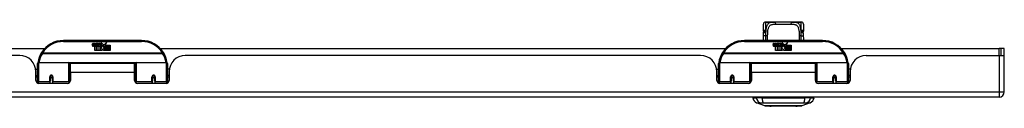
# Model space of a CAD drawing. Header units: inches. Extents: x 7 to 228, y 17 to 114.
# Tile 3 of 75: x 36.1 to 55.05, y 16.85 to 18.46. Entities that reach past the tile are written whole.
import ezdxf

# ---------------------------------------------------------------- set-up
doc = ezdxf.new("R2010")
doc.units = ezdxf.units.IN
doc.header["$MEASUREMENT"] = 0
doc.layers.add('Visible Edges(ANSI)', color=7, linetype='Continuous', lineweight=25)
doc.layers.add('Visible Tangent Edges(ANSI)', color=7, linetype='Continuous', lineweight=25)

msp = doc.modelspace()

# ---------------------------------------------------------------- linework, layer by layer
at = {"layer": 'Visible Edges(ANSI)'}
for p, q in [((50.414, 18.288), (50.414, 18.424)), ((50.473, 18.463), (50.453, 18.463)), ((50.597, 18.463), (50.473, 18.463)), ((50.597, 18.463), (50.635, 18.463)), ((50.96, 18.463), (50.635, 18.463)), ((50.96, 18.463), (50.999, 18.463)), ((51.122, 18.463), (50.999, 18.463)), ((51.142, 18.463), (51.122, 18.463)), ((51.181, 18.424), (51.181, 18.288)), ((38.447, 18.108), (36.947, 18.108)), ((37.501, 18.019), (37.508, 18.053)), ((37.508, 18.053), (37.521, 18.053)), ((37.521, 18.053), (37.515, 18.019)), ((37.538, 18.031), (37.542, 18.053)), ((37.542, 18.053), (37.555, 18.053)), ((37.555, 18.053), (37.549, 18.019)), ((37.565, 18.002), (37.564, 17.996)), ((37.568, 18.008), (37.566, 18.008)), ((37.568, 17.999), (37.568, 18.008)), ((37.579, 17.999), (37.568, 17.999)), ((37.571, 18.031), (37.575, 18.053)), ((37.575, 18.053), (37.589, 18.053)), ((37.589, 18.053), (37.579, 17.999)), ((37.585, 17.999), (37.609, 18.025)), ((37.601, 17.999), (37.585, 17.999)), ((37.596, 18.053), (37.612, 18.053)), ((37.609, 18.025), (37.596, 18.053)), ((37.614, 18.017), (37.601, 17.999)), ((37.603, 17.996), (37.61, 18.006)), ((37.61, 18.006), (37.61, 17.915)), ((37.612, 18.053), (37.619, 18.034)), ((37.617, 18.017), (37.614, 18.017)), ((37.614, 18.013), (37.622, 17.996)), ((37.614, 17.915), (37.614, 18.013)), ((37.624, 17.999), (37.617, 18.017)), ((37.619, 18.034), (37.622, 18.034)), ((37.622, 18.034), (37.635, 18.053)), ((37.641, 17.999), (37.624, 17.999)), ((37.651, 18.053), (37.627, 18.025)), ((37.627, 18.025), (37.641, 17.999)), ((37.635, 18.053), (37.651, 18.053)), ((37.65, 18.03), (37.687, 18.03)), ((37.657, 18.042), (37.657, 18.051)), ((37.685, 18.021), (37.661, 18.021)), ((37.69, 18.003), (37.697, 17.992)), ((37.697, 17.992), (37.729, 18.036)), ((37.731, 17.997), (37.711, 17.969)), ((37.729, 18.036), (37.731, 18.021)), ((37.731, 18.021), (37.774, 18.068)), ((37.733, 17.987), (37.731, 17.997)), ((37.748, 18.017), (37.733, 17.987)), ((37.748, 17.988), (37.748, 18.017)), ((37.774, 18.068), (37.75, 18.02)), ((37.75, 18.02), (37.847, 18.02)), ((37.847, 18.02), (37.847, 17.988)), ((51.548, 18.108), (50.048, 18.108)), ((50.602, 18.019), (50.609, 18.053)), ((50.609, 18.053), (50.622, 18.053)), ((50.622, 18.053), (50.616, 18.019)), ((50.639, 18.031), (50.643, 18.053)), ((50.643, 18.053), (50.656, 18.053)), ((50.656, 18.053), (50.65, 18.019)), ((50.666, 18.002), (50.665, 17.996)), ((50.669, 18.008), (50.667, 18.008)), ((50.669, 17.999), (50.669, 18.008)), ((50.68, 17.999), (50.669, 17.999)), ((50.672, 18.031), (50.676, 18.053)), ((50.676, 18.053), (50.69, 18.053)), ((50.69, 18.053), (50.68, 17.999)), ((50.686, 17.999), (50.71, 18.025)), ((50.702, 17.999), (50.686, 17.999)), ((50.697, 18.053), (50.713, 18.053)), ((50.71, 18.025), (50.697, 18.053)), ((50.715, 18.017), (50.702, 17.999)), ((50.704, 17.996), (50.711, 18.006)), ((50.711, 18.006), (50.711, 17.915)), ((50.713, 18.053), (50.72, 18.034)), ((50.718, 18.017), (50.715, 18.017)), ((50.715, 18.013), (50.723, 17.996)), ((50.715, 17.915), (50.715, 18.013)), ((50.725, 17.999), (50.718, 18.017)), ((50.72, 18.034), (50.723, 18.034)), ((50.723, 18.034), (50.736, 18.053)), ((50.742, 17.999), (50.725, 17.999)), ((50.752, 18.053), (50.728, 18.025)), ((50.728, 18.025), (50.742, 17.999)), ((50.736, 18.053), (50.752, 18.053)), ((50.751, 18.03), (50.788, 18.03)), ((50.758, 18.042), (50.758, 18.051)), ((50.786, 18.021), (50.762, 18.021)), ((50.791, 18.003), (50.798, 17.992)), ((50.798, 17.992), (50.83, 18.036)), ((50.832, 17.997), (50.812, 17.969)), ((50.83, 18.036), (50.832, 18.021)), ((50.832, 18.021), (50.875, 18.068)), ((50.834, 17.987), (50.832, 17.997)), ((50.849, 18.017), (50.834, 17.987)), ((50.849, 17.988), (50.849, 18.017)), ((50.875, 18.068), (50.851, 18.02)), ((50.851, 18.02), (50.948, 18.02)), ((50.948, 18.02), (50.948, 17.988)), ((36.104, 17.818), (26.189, 17.818)), ((31.53, 17.952), (36.584, 17.952)), ((37.547, 17.915), (37.547, 17.994)), ((37.576, 17.915), (37.547, 17.915)), ((37.564, 17.996), (37.576, 17.996)), ((37.576, 17.996), (37.576, 17.915)), ((37.581, 17.996), (37.603, 17.996)), ((37.581, 17.915), (37.581, 17.996)), ((37.61, 17.915), (37.581, 17.915)), ((37.681, 17.915), (37.614, 17.915)), ((37.622, 17.996), (37.644, 17.996)), ((37.644, 17.996), (37.644, 17.916)), ((37.644, 17.916), (37.681, 17.965)), ((37.681, 17.965), (37.66, 17.995)), ((37.695, 17.941), (37.681, 17.915)), ((37.713, 17.915), (37.695, 17.941)), ((37.711, 17.969), (37.748, 17.916)), ((37.847, 17.915), (37.713, 17.915)), ((37.847, 17.988), (37.748, 17.988)), ((37.748, 17.983), (37.847, 17.983)), ((37.748, 17.951), (37.748, 17.983)), ((37.847, 17.951), (37.748, 17.951)), ((37.748, 17.947), (37.847, 17.947)), ((37.748, 17.916), (37.748, 17.947)), ((37.847, 17.983), (37.847, 17.951)), ((37.847, 17.947), (37.847, 17.915)), ((38.809, 17.952), (49.685, 17.952)), ((49.205, 17.818), (39.29, 17.818)), ((50.648, 17.915), (50.648, 17.994)), ((50.677, 17.915), (50.648, 17.915)), ((50.665, 17.996), (50.677, 17.996)), ((50.677, 17.996), (50.677, 17.915)), ((50.682, 17.996), (50.704, 17.996)), ((50.682, 17.915), (50.682, 17.996)), ((50.711, 17.915), (50.682, 17.915)), ((50.782, 17.915), (50.715, 17.915)), ((50.723, 17.996), (50.745, 17.996)), ((50.745, 17.996), (50.745, 17.916)), ((50.745, 17.916), (50.782, 17.965)), ((50.782, 17.965), (50.761, 17.995)), ((50.796, 17.941), (50.782, 17.915)), ((50.814, 17.915), (50.796, 17.941)), ((50.812, 17.969), (50.849, 17.916)), ((50.948, 17.915), (50.814, 17.915)), ((50.948, 17.988), (50.849, 17.988)), ((50.849, 17.983), (50.948, 17.983)), ((50.849, 17.951), (50.849, 17.983)), ((50.948, 17.951), (50.849, 17.951)), ((50.849, 17.947), (50.948, 17.947)), ((50.849, 17.916), (50.849, 17.947)), ((50.948, 17.983), (50.948, 17.951)), ((50.948, 17.947), (50.948, 17.915)), ((51.91, 17.952), (54.949, 17.952)), ((52.391, 17.818), (54.949, 17.818)), ((54.98, 17.952), (54.949, 17.952)), ((54.949, 17.818), (55.046, 17.818)), ((55.048, 17.952), (54.98, 17.952)), ((54.98, 17.952), (54.98, 17.818)), ((55.048, 17.835), (55.048, 17.952)), ((55.048, 17.117), (55.048, 17.835)), ((36.447, 17.333), (36.447, 17.663)), ((36.466, 17.683), (37.051, 17.683)), ((37.067, 17.667), (37.067, 17.329)), ((37.081, 17.495), (37.081, 17.663)), ((38.312, 17.663), (37.081, 17.663)), ((38.312, 17.495), (38.312, 17.663)), ((38.327, 17.329), (38.327, 17.667)), ((38.342, 17.683), (38.927, 17.683)), ((38.947, 17.663), (38.947, 17.333)), ((49.548, 17.333), (49.548, 17.663)), ((49.567, 17.683), (50.152, 17.683)), ((50.168, 17.667), (50.168, 17.329)), ((50.182, 17.495), (50.182, 17.663)), ((51.413, 17.663), (50.182, 17.663)), ((51.413, 17.495), (51.413, 17.663)), ((51.428, 17.329), (51.428, 17.667)), ((51.443, 17.683), (52.028, 17.683)), ((52.048, 17.663), (52.048, 17.333)), ((36.411, 17.558), (36.447, 17.558)), ((36.416, 17.34), (36.416, 17.506)), ((36.416, 17.432), (36.447, 17.432)), ((37.067, 17.591), (37.081, 17.591)), ((37.081, 17.495), (37.081, 17.34)), ((38.327, 17.591), (38.312, 17.591)), ((38.312, 17.34), (38.312, 17.495)), ((38.982, 17.558), (38.947, 17.558)), ((38.978, 17.432), (38.947, 17.432)), ((38.978, 17.506), (38.978, 17.34)), ((49.512, 17.558), (49.548, 17.558)), ((49.517, 17.34), (49.517, 17.506)), ((49.517, 17.432), (49.548, 17.432)), ((50.168, 17.591), (50.182, 17.591)), ((50.182, 17.495), (50.182, 17.34)), ((51.428, 17.591), (51.413, 17.591)), ((51.413, 17.34), (51.413, 17.495)), ((52.083, 17.558), (52.048, 17.558)), ((52.079, 17.432), (52.048, 17.432)), ((52.079, 17.506), (52.079, 17.34)), ((36.447, 17.399), (36.416, 17.399)), ((36.447, 17.333), (36.447, 17.288)), ((37.022, 17.281), (36.475, 17.281)), ((36.691, 17.416), (36.693, 17.416)), ((36.691, 17.411), (36.691, 17.324)), ((36.693, 17.408), (36.691, 17.408)), ((36.691, 17.281), (36.691, 17.324)), ((36.693, 17.416), (36.693, 17.411)), ((36.697, 17.399), (36.694, 17.399)), ((36.73, 17.399), (36.728, 17.399)), ((36.732, 17.408), (36.734, 17.407)), ((36.734, 17.324), (36.734, 17.411)), ((36.734, 17.324), (36.734, 17.281)), ((37.067, 17.4), (37.081, 17.4)), ((37.067, 17.302), (37.067, 17.329)), ((38.327, 17.4), (38.312, 17.4)), ((38.327, 17.329), (38.327, 17.302)), ((38.919, 17.281), (38.371, 17.281)), ((38.659, 17.411), (38.659, 17.324)), ((38.661, 17.408), (38.659, 17.407)), ((38.659, 17.281), (38.659, 17.324)), ((38.665, 17.399), (38.663, 17.399)), ((38.699, 17.399), (38.697, 17.399)), ((38.702, 17.416), (38.7, 17.416)), ((38.7, 17.408), (38.702, 17.408)), ((38.701, 17.411), (38.701, 17.416)), ((38.703, 17.324), (38.703, 17.411)), ((38.703, 17.324), (38.703, 17.281)), ((38.978, 17.399), (38.947, 17.399)), ((38.947, 17.288), (38.947, 17.333)), ((49.548, 17.399), (49.517, 17.399)), ((49.548, 17.333), (49.548, 17.288)), ((50.123, 17.281), (49.576, 17.281)), ((49.792, 17.416), (49.794, 17.416)), ((49.792, 17.411), (49.792, 17.324)), ((49.794, 17.408), (49.792, 17.408)), ((49.792, 17.281), (49.792, 17.324)), ((49.794, 17.416), (49.794, 17.411)), ((49.798, 17.399), (49.795, 17.399)), ((49.831, 17.399), (49.829, 17.399)), ((49.833, 17.408), (49.835, 17.407)), ((49.835, 17.324), (49.835, 17.411)), ((49.835, 17.324), (49.835, 17.281)), ((50.168, 17.4), (50.182, 17.4)), ((50.168, 17.302), (50.168, 17.329)), ((51.428, 17.4), (51.413, 17.4)), ((51.428, 17.329), (51.428, 17.302)), ((52.02, 17.281), (51.472, 17.281)), ((51.76, 17.411), (51.76, 17.324)), ((51.762, 17.408), (51.76, 17.407)), ((51.76, 17.281), (51.76, 17.324)), ((51.766, 17.399), (51.764, 17.399)), ((51.8, 17.399), (51.798, 17.399)), ((51.803, 17.416), (51.801, 17.416)), ((51.801, 17.408), (51.803, 17.408)), ((51.802, 17.411), (51.802, 17.416)), ((51.804, 17.324), (51.804, 17.411)), ((51.804, 17.324), (51.804, 17.281)), ((52.079, 17.399), (52.048, 17.399)), ((52.048, 17.288), (52.048, 17.333)), ((54.949, 17.018), (7.344, 17.018)), ((50.207, 17.003), (50.275, 17.003)), ((50.386, 17.003), (50.275, 17.003)), ((50.441, 16.848), (50.281, 16.91)), ((50.386, 17.003), (51.209, 17.003)), ((51.314, 16.91), (51.154, 16.848)), ((51.32, 17.003), (51.209, 17.003)), ((51.32, 17.003), (51.388, 17.003))]:
    msp.add_line(p, q, dxfattribs=at)
at = {"layer": 'Visible Edges(ANSI)', "flags": 128}
for points in [[(50.481, 18.461), (50.481, 18.46), (50.483, 18.46), (50.488, 18.459), (50.495, 18.458), (50.504, 18.458), (50.513, 18.457), (50.522, 18.458), (50.53, 18.458), (50.537, 18.459)], [(50.537, 18.459), (50.551, 18.461), (50.566, 18.462), (50.581, 18.463), (50.597, 18.463)], [(50.999, 18.463), (51.014, 18.463), (51.029, 18.462), (51.044, 18.461), (51.058, 18.459)], [(51.058, 18.459), (51.065, 18.458), (51.073, 18.458), (51.082, 18.457), (51.091, 18.458), (51.1, 18.458), (51.107, 18.459), (51.112, 18.46), (51.114, 18.46), (51.114, 18.461)], [(50.414, 18.288), (50.414, 18.288), (50.414, 18.287), (50.414, 18.286), (50.414, 18.286), (50.414, 18.285), (50.414, 18.284), (50.414, 18.283), (50.414, 18.283), (50.414, 18.282), (50.414, 18.281), (50.414, 18.281), (50.414, 18.28), (50.414, 18.279), (50.414, 18.278), (50.414, 18.278), (50.414, 18.277), (50.414, 18.276), (50.414, 18.276), (50.415, 18.275), (50.415, 18.274), (50.415, 18.273), (50.415, 18.273), (50.415, 18.272), (50.415, 18.271)], [(50.414, 18.108), (50.415, 18.15), (50.415, 18.193)], [(50.417, 18.241), (50.416, 18.256), (50.415, 18.271)], [(50.415, 18.193), (50.416, 18.217), (50.417, 18.241)], [(51.179, 18.241), (51.179, 18.256), (51.18, 18.271)], [(51.179, 18.241), (51.18, 18.217), (51.18, 18.193)], [(51.18, 18.271), (51.18, 18.272), (51.18, 18.273), (51.181, 18.273), (51.181, 18.274), (51.181, 18.275), (51.181, 18.276), (51.181, 18.276), (51.181, 18.277), (51.181, 18.278), (51.181, 18.278), (51.181, 18.279), (51.181, 18.28), (51.181, 18.281), (51.181, 18.281), (51.181, 18.282), (51.181, 18.283), (51.181, 18.283), (51.181, 18.284), (51.181, 18.285), (51.181, 18.286), (51.181, 18.286), (51.181, 18.287), (51.181, 18.288), (51.181, 18.288)], [(51.18, 18.193), (51.181, 18.15), (51.181, 18.108)], [(36.452, 17.682), (36.452, 17.682), (36.452, 17.681), (36.452, 17.681), (36.452, 17.681), (36.452, 17.681), (36.452, 17.68), (36.452, 17.68), (36.452, 17.68), (36.452, 17.68), (36.452, 17.679), (36.452, 17.679), (36.452, 17.679), (36.452, 17.679), (36.452, 17.678), (36.452, 17.678), (36.452, 17.678), (36.451, 17.678), (36.451, 17.677), (36.451, 17.677), (36.451, 17.677), (36.451, 17.677), (36.451, 17.676), (36.451, 17.676), (36.451, 17.676)], [(38.942, 17.676), (38.942, 17.676), (38.942, 17.676), (38.942, 17.677), (38.942, 17.677), (38.942, 17.677), (38.942, 17.677), (38.942, 17.678), (38.942, 17.678), (38.942, 17.678), (38.942, 17.678), (38.942, 17.679), (38.942, 17.679), (38.942, 17.679), (38.941, 17.679), (38.941, 17.68), (38.941, 17.68), (38.941, 17.68), (38.941, 17.68), (38.941, 17.681), (38.941, 17.681), (38.941, 17.681), (38.941, 17.681), (38.941, 17.682), (38.941, 17.682)], [(49.553, 17.682), (49.553, 17.682), (49.553, 17.681), (49.553, 17.681), (49.553, 17.681), (49.553, 17.681), (49.553, 17.68), (49.553, 17.68), (49.553, 17.68), (49.553, 17.68), (49.553, 17.679), (49.553, 17.679), (49.553, 17.679), (49.553, 17.679), (49.553, 17.678), (49.553, 17.678), (49.553, 17.678), (49.552, 17.678), (49.552, 17.677), (49.552, 17.677), (49.552, 17.677), (49.552, 17.677), (49.552, 17.676), (49.552, 17.676), (49.552, 17.676)], [(52.043, 17.676), (52.043, 17.676), (52.043, 17.676), (52.043, 17.677), (52.043, 17.677), (52.043, 17.677), (52.043, 17.677), (52.043, 17.678), (52.043, 17.678), (52.043, 17.678), (52.043, 17.678), (52.043, 17.679), (52.043, 17.679), (52.043, 17.679), (52.042, 17.679), (52.042, 17.68), (52.042, 17.68), (52.042, 17.68), (52.042, 17.68), (52.042, 17.681), (52.042, 17.681), (52.042, 17.681), (52.042, 17.681), (52.042, 17.682), (52.042, 17.682)], [(36.691, 17.411), (36.691, 17.413), (36.691, 17.416), (36.692, 17.418), (36.693, 17.421), (36.695, 17.423), (36.697, 17.426), (36.699, 17.427), (36.701, 17.429), (36.704, 17.431), (36.707, 17.431), (36.709, 17.432), (36.712, 17.432), (36.715, 17.432), (36.718, 17.431), (36.721, 17.43), (36.724, 17.429), (36.726, 17.427), (36.728, 17.426), (36.73, 17.423), (36.731, 17.421), (36.733, 17.418), (36.733, 17.416), (36.734, 17.413), (36.734, 17.411)], [(38.659, 17.411), (38.659, 17.413), (38.66, 17.416), (38.661, 17.418), (38.662, 17.421), (38.663, 17.423), (38.665, 17.426), (38.667, 17.427), (38.67, 17.429), (38.672, 17.43), (38.675, 17.431), (38.678, 17.432), (38.681, 17.432), (38.684, 17.432), (38.687, 17.431), (38.689, 17.431), (38.692, 17.429), (38.694, 17.427), (38.697, 17.426), (38.698, 17.423), (38.7, 17.421), (38.701, 17.418), (38.702, 17.416), (38.702, 17.413), (38.703, 17.411)], [(49.792, 17.411), (49.792, 17.413), (49.792, 17.416), (49.793, 17.418), (49.794, 17.421), (49.796, 17.423), (49.798, 17.426), (49.8, 17.427), (49.802, 17.429), (49.805, 17.431), (49.808, 17.431), (49.81, 17.432), (49.813, 17.432), (49.816, 17.432), (49.819, 17.431), (49.822, 17.43), (49.825, 17.429), (49.827, 17.427), (49.829, 17.426), (49.831, 17.423), (49.832, 17.421), (49.834, 17.418), (49.834, 17.416), (49.835, 17.413), (49.835, 17.411)], [(51.76, 17.411), (51.76, 17.413), (51.761, 17.416), (51.762, 17.418), (51.763, 17.421), (51.764, 17.423), (51.766, 17.426), (51.768, 17.427), (51.771, 17.429), (51.773, 17.43), (51.776, 17.431), (51.779, 17.432), (51.782, 17.432), (51.785, 17.432), (51.788, 17.431), (51.79, 17.431), (51.793, 17.429), (51.795, 17.427), (51.798, 17.426), (51.799, 17.423), (51.801, 17.421), (51.802, 17.418), (51.803, 17.416), (51.803, 17.413), (51.804, 17.411)], [(37.081, 17.362), (37.081, 17.362), (37.081, 17.362), (37.081, 17.363), (37.081, 17.363), (37.081, 17.363), (37.081, 17.363), (37.081, 17.363), (37.081, 17.363), (37.081, 17.363), (37.081, 17.363), (37.081, 17.363), (37.081, 17.363), (37.081, 17.363), (37.081, 17.363), (37.081, 17.363), (37.081, 17.363), (37.081, 17.363), (37.081, 17.363), (37.081, 17.363), (37.081, 17.363), (37.081, 17.363), (37.081, 17.364), (37.081, 17.364), (37.081, 17.364)], [(38.312, 17.364), (38.312, 17.364), (38.312, 17.364), (38.312, 17.363), (38.312, 17.363), (38.312, 17.363), (38.312, 17.363), (38.312, 17.363), (38.312, 17.363), (38.312, 17.363), (38.312, 17.363), (38.312, 17.363), (38.312, 17.363), (38.312, 17.363), (38.312, 17.363), (38.312, 17.363), (38.312, 17.363), (38.312, 17.363), (38.312, 17.363), (38.313, 17.363), (38.313, 17.363), (38.313, 17.363), (38.313, 17.362), (38.313, 17.362), (38.313, 17.362)], [(50.182, 17.362), (50.182, 17.362), (50.182, 17.362), (50.182, 17.363), (50.182, 17.363), (50.182, 17.363), (50.182, 17.363), (50.182, 17.363), (50.182, 17.363), (50.182, 17.363), (50.182, 17.363), (50.182, 17.363), (50.182, 17.363), (50.182, 17.363), (50.182, 17.363), (50.182, 17.363), (50.182, 17.363), (50.182, 17.363), (50.182, 17.363), (50.182, 17.363), (50.182, 17.363), (50.182, 17.363), (50.182, 17.364), (50.182, 17.364), (50.182, 17.364)], [(51.413, 17.364), (51.413, 17.364), (51.413, 17.364), (51.413, 17.363), (51.413, 17.363), (51.413, 17.363), (51.413, 17.363), (51.413, 17.363), (51.413, 17.363), (51.413, 17.363), (51.413, 17.363), (51.413, 17.363), (51.413, 17.363), (51.413, 17.363), (51.413, 17.363), (51.413, 17.363), (51.413, 17.363), (51.413, 17.363), (51.413, 17.363), (51.414, 17.363), (51.414, 17.363), (51.414, 17.363), (51.414, 17.362), (51.414, 17.362), (51.414, 17.362)], [(50.442, 16.848), (50.443, 16.848), (50.444, 16.848), (50.446, 16.848), (50.449, 16.848), (50.453, 16.848), (50.458, 16.848), (50.463, 16.848), (50.47, 16.848), (50.477, 16.848), (50.484, 16.848), (50.493, 16.848), (50.502, 16.848), (50.512, 16.848), (50.523, 16.848), (50.534, 16.847), (50.546, 16.847), (50.559, 16.847), (50.572, 16.848), (50.586, 16.848), (50.6, 16.848), (50.615, 16.848), (50.63, 16.848), (50.645, 16.848), (50.661, 16.848), (50.678, 16.848), (50.694, 16.848), (50.711, 16.848), (50.728, 16.848), (50.745, 16.848), (50.763, 16.848), (50.78, 16.848), (50.797, 16.848), (50.815, 16.848), (50.832, 16.848), (50.85, 16.848), (50.867, 16.848), (50.884, 16.848), (50.901, 16.848), (50.917, 16.848), (50.934, 16.848), (50.95, 16.848), (50.965, 16.848), (50.981, 16.848), (50.995, 16.848), (51.01, 16.848), (51.023, 16.848), (51.036, 16.847), (51.049, 16.847), (51.061, 16.847), (51.072, 16.848), (51.083, 16.848), (51.093, 16.848), (51.102, 16.848), (51.111, 16.848), (51.119, 16.848), (51.126, 16.848), (51.132, 16.848), (51.137, 16.848), (51.142, 16.848), (51.146, 16.848), (51.149, 16.848), (51.151, 16.848), (51.152, 16.848), (51.153, 16.848)]]:
    msp.add_lwpolyline(points, dxfattribs=at)
at = {"layer": 'Visible Edges(ANSI)'}
for centre in [(36.712, 17.411), (38.681, 17.411), (49.813, 17.411), (51.782, 17.411)]:
    msp.add_circle(centre, 0.0197, dxfattribs=at)
for centre, radius, start, end in [((50.453, 18.424), 0.0394, 90, 180), ((50.473, 18.444), 0.0197, 56.88, 90), ((51.122, 18.444), 0.0197, 90, 123.12), ((51.142, 18.424), 0.0394, 0, 90), ((36.947, 17.608), 0.5, 90, 147.7623), ((37.53, 18.013), 0.0288, 169, 198.4748), ((37.512, 18.008), 0.0105, 198.4748, 269.6788), ((37.512, 18.022), 0.0246, 269.6788, 333.9508), ((37.527, 18.017), 0.0123, 169.9922, 203.5487), ((37.521, 18.014), 0.006, 203.5487, 276.1027), ((37.521, 18.021), 0.0126, 276.1027, 327.6083), ((37.492, 18.038), 0.0465, 328.5584, 350.8257), ((37.563, 18.013), 0.0288, 183.6169, 196.9928), ((37.545, 18.007), 0.0101, 196.9928, 269.4776), ((37.545, 18.021), 0.024, 269.4776, 327.4114), ((37.547, 18.018), 0.024, 268.7952, 316.5849), ((37.561, 18.017), 0.0123, 170, 203.5571), ((37.555, 18.014), 0.006, 203.5571, 276.03), ((37.554, 18.021), 0.0126, 276.03, 327.5992), ((37.526, 18.039), 0.0465, 327.5992, 350), ((37.676, 18.018), 0.0282, 156.1555, 203.8445), ((37.664, 18.013), 0.0152, 203.8445, 265.0802), ((37.675, 17.993), 0.0607, 81.5605, 107.3343), ((37.668, 18.013), 0.0307, 64.6784, 112.5609), ((37.67, 18.016), 0.00955, 151.4547, 231.1652), ((37.668, 18.027), 0.033, 257.079, 313.1785), ((37.668, 18.027), 0.0299, 260.4085, 314.1684), ((37.67, 18.017), 0.0109, 231.1652, 289.3797), ((37.669, 18.023), 0.0168, 289.3797, 352.9975), ((37.677, 18.032), 0.0096, 343.5261, 64.6784), ((37.681, 18.033), 0.0197, 356.5646, 81.5605), ((37.661, 18.034), 0.0398, 314.1684, 356.5646), ((38.447, 17.608), 0.5, 32.2377, 90), ((50.048, 17.608), 0.5, 90, 147.7623), ((50.631, 18.013), 0.0288, 169, 198.4748), ((50.613, 18.008), 0.0105, 198.4748, 269.6788), ((50.613, 18.022), 0.0246, 269.6788, 333.9508), ((50.628, 18.017), 0.0123, 169.9922, 203.5487), ((50.622, 18.014), 0.006, 203.5487, 276.1027), ((50.622, 18.021), 0.0126, 276.1027, 327.6083), ((50.593, 18.038), 0.0465, 328.5584, 350.8257), ((50.664, 18.013), 0.0288, 183.6169, 196.9928), ((50.646, 18.007), 0.0101, 196.9928, 269.4776), ((50.646, 18.021), 0.024, 269.4776, 327.4114), ((50.648, 18.018), 0.024, 268.7952, 316.5849), ((50.662, 18.017), 0.0123, 170, 203.5571), ((50.656, 18.014), 0.006, 203.5571, 276.03), ((50.655, 18.021), 0.0126, 276.03, 327.5992), ((50.627, 18.039), 0.0465, 327.5992, 350), ((50.777, 18.018), 0.0282, 156.1555, 203.8445), ((50.765, 18.013), 0.0152, 203.8445, 265.0802), ((50.776, 17.993), 0.0607, 81.5605, 107.3343), ((50.769, 18.013), 0.0307, 64.6784, 112.5609), ((50.771, 18.016), 0.00955, 151.4547, 231.1652), ((50.769, 18.027), 0.033, 257.079, 313.1785), ((50.769, 18.027), 0.0299, 260.4085, 314.1684), ((50.771, 18.017), 0.0109, 231.1652, 289.3797), ((50.77, 18.023), 0.0168, 289.3797, 352.9975), ((50.778, 18.032), 0.0096, 343.5261, 64.6784), ((50.782, 18.033), 0.0197, 356.5646, 81.5605), ((50.762, 18.034), 0.0398, 314.1684, 356.5646), ((51.548, 17.608), 0.5, 32.2377, 90), ((36.104, 17.506), 0.312, 0, 90), ((36.947, 17.608), 0.5, 147.7623, 171.4919), ((38.447, 17.608), 0.5, 8.5081, 32.2377), ((39.29, 17.506), 0.312, 90, 180), ((49.205, 17.506), 0.312, 0, 90), ((50.048, 17.608), 0.5, 147.7623, 171.4919), ((51.548, 17.608), 0.5, 8.5081, 32.2377), ((52.391, 17.506), 0.312, 90, 180), ((54.949, 17.835), 0.099, 350.1123, 0), ((36.466, 17.663), 0.0197, 90, 180), ((37.051, 17.667), 0.0157, 0, 90), ((38.342, 17.667), 0.0157, 90, 180), ((38.927, 17.663), 0.0197, 0, 90), ((49.567, 17.663), 0.0197, 90, 180), ((50.152, 17.667), 0.0157, 0, 90), ((51.443, 17.667), 0.0157, 90, 180), ((52.028, 17.663), 0.0197, 0, 90), ((36.475, 17.34), 0.0591, 180, 270), ((36.712, 17.411), 0.0217, 180, 350.853), ((37.022, 17.34), 0.0591, 270, 0), ((38.371, 17.34), 0.0591, 180, 270), ((38.681, 17.411), 0.0217, 189.147, 0), ((38.919, 17.34), 0.0591, 270, 0), ((49.576, 17.34), 0.0591, 180, 270), ((49.813, 17.411), 0.0217, 180, 350.853), ((50.123, 17.34), 0.0591, 270, 0), ((51.472, 17.34), 0.0591, 180, 270), ((51.782, 17.411), 0.0217, 189.147, 0), ((52.02, 17.34), 0.0591, 270, 0), ((54.949, 17.117), 0.099, 270, 0), ((50.324, 17.02), 0.118, 188.6009, 248.7495), ((50.266, 16.995), 0.0394, 143.1301, 168.463), ((51.271, 17.02), 0.118, 291.2505, 351.3991), ((51.329, 16.995), 0.0394, 11.537, 36.8699), ((50.443, 16.853), 0.00492, 248.7495, 269.7912), ((51.153, 16.853), 0.00492, 270.2088, 291.2505)]:
    msp.add_arc(centre, radius, start, end, dxfattribs=at)
at = {"layer": 'Visible Tangent Edges(ANSI)'}
for p, q in [((50.453, 18.463), (50.453, 18.308)), ((50.473, 18.463), (50.473, 18.463)), ((50.654, 18.424), (50.942, 18.424)), ((51.122, 18.463), (51.122, 18.463)), ((51.142, 18.308), (51.142, 18.463)), ((36.947, 18.088), (36.947, 18.108)), ((36.947, 18.088), (38.447, 18.088)), ((38.447, 18.108), (38.447, 18.088)), ((50.048, 18.088), (50.048, 18.108)), ((50.048, 18.088), (51.548, 18.088)), ((51.548, 18.108), (51.548, 18.088)), ((36.54, 17.864), (36.524, 17.875)), ((38.853, 17.864), (36.54, 17.864)), ((36.54, 17.86), (36.54, 17.864)), ((36.54, 17.86), (38.853, 17.86)), ((38.87, 17.875), (38.853, 17.864)), ((38.853, 17.864), (38.853, 17.86)), ((49.641, 17.864), (49.625, 17.875)), ((51.954, 17.864), (49.641, 17.864)), ((49.641, 17.86), (49.641, 17.864)), ((49.641, 17.86), (51.954, 17.86)), ((51.971, 17.875), (51.954, 17.864)), ((51.954, 17.864), (51.954, 17.86)), ((54.949, 17.818), (54.949, 17.952)), ((54.949, 17.818), (54.949, 17.117)), ((36.466, 17.683), (36.466, 17.314)), ((37.051, 17.314), (37.051, 17.683)), ((38.329, 17.675), (37.064, 17.675)), ((38.342, 17.683), (38.342, 17.314)), ((38.927, 17.314), (38.927, 17.683)), ((49.567, 17.683), (49.567, 17.314)), ((50.152, 17.314), (50.152, 17.683)), ((51.43, 17.675), (50.165, 17.675)), ((51.443, 17.683), (51.443, 17.314)), ((52.028, 17.314), (52.028, 17.683)), ((38.312, 17.495), (37.081, 17.495)), ((51.413, 17.495), (50.182, 17.495)), ((36.466, 17.282), (36.466, 17.314)), ((36.681, 17.314), (36.466, 17.314)), ((36.681, 17.314), (36.681, 17.406)), ((36.681, 17.314), (36.681, 17.281)), ((36.744, 17.406), (36.744, 17.314)), ((37.051, 17.314), (36.744, 17.314)), ((36.744, 17.281), (36.744, 17.314)), ((37.051, 17.314), (37.051, 17.289)), ((38.342, 17.289), (38.342, 17.314)), ((38.649, 17.314), (38.342, 17.314)), ((38.649, 17.314), (38.649, 17.406)), ((38.649, 17.314), (38.649, 17.281)), ((38.712, 17.406), (38.712, 17.314)), ((38.927, 17.314), (38.712, 17.314)), ((38.712, 17.281), (38.712, 17.314)), ((38.927, 17.314), (38.927, 17.282)), ((49.567, 17.282), (49.567, 17.314)), ((49.782, 17.314), (49.567, 17.314)), ((49.782, 17.314), (49.782, 17.406)), ((49.782, 17.314), (49.782, 17.281)), ((49.845, 17.406), (49.845, 17.314)), ((50.152, 17.314), (49.845, 17.314)), ((49.845, 17.281), (49.845, 17.314)), ((50.152, 17.314), (50.152, 17.289)), ((51.443, 17.289), (51.443, 17.314)), ((51.75, 17.314), (51.443, 17.314)), ((51.75, 17.314), (51.75, 17.406)), ((51.75, 17.314), (51.75, 17.281)), ((51.813, 17.406), (51.813, 17.314)), ((52.028, 17.314), (51.813, 17.314)), ((51.813, 17.281), (51.813, 17.314)), ((52.028, 17.314), (52.028, 17.282)), ((7.344, 17.117), (54.949, 17.117)), ((54.949, 17.117), (55.048, 17.117)), ((54.949, 17.117), (54.949, 17.018))]:
    msp.add_line(p, q, dxfattribs=at)
at = {"layer": 'Visible Tangent Edges(ANSI)', "flags": 128}
for points in [[(50.635, 18.463), (50.621, 18.463), (50.608, 18.463), (50.595, 18.462), (50.582, 18.461), (50.57, 18.459), (50.559, 18.457), (50.548, 18.454), (50.537, 18.45), (50.528, 18.446), (50.518, 18.441), (50.51, 18.435), (50.502, 18.428), (50.495, 18.42), (50.489, 18.411), (50.483, 18.402), (50.478, 18.391), (50.474, 18.38), (50.47, 18.368), (50.467, 18.355), (50.464, 18.341), (50.462, 18.327), (50.46, 18.311), (50.458, 18.296), (50.457, 18.28)], [(50.473, 18.463), (50.473, 18.462), (50.474, 18.462), (50.475, 18.462), (50.476, 18.461), (50.477, 18.461), (50.479, 18.46), (50.482, 18.46), (50.484, 18.459), (50.487, 18.459), (50.49, 18.458), (50.494, 18.458), (50.497, 18.458), (50.501, 18.457), (50.505, 18.457), (50.508, 18.457), (50.512, 18.457), (50.516, 18.457), (50.52, 18.457), (50.524, 18.457), (50.527, 18.458), (50.531, 18.458), (50.534, 18.458), (50.537, 18.459), (50.54, 18.459)], [(50.494, 18.192), (50.494, 18.211), (50.495, 18.229), (50.495, 18.247), (50.496, 18.264), (50.498, 18.281), (50.499, 18.297), (50.501, 18.313), (50.504, 18.327), (50.508, 18.341), (50.512, 18.354), (50.517, 18.365), (50.522, 18.376), (50.529, 18.385), (50.536, 18.393), (50.545, 18.4), (50.554, 18.406), (50.564, 18.411), (50.575, 18.415), (50.586, 18.418), (50.599, 18.42), (50.612, 18.422), (50.625, 18.423), (50.639, 18.424), (50.654, 18.424)], [(50.54, 18.459), (50.542, 18.46), (50.544, 18.46), (50.547, 18.46), (50.549, 18.461), (50.551, 18.461), (50.553, 18.461), (50.555, 18.461), (50.558, 18.462), (50.56, 18.462), (50.562, 18.462), (50.565, 18.462), (50.567, 18.462), (50.569, 18.462), (50.572, 18.463), (50.574, 18.463), (50.577, 18.463), (50.579, 18.463), (50.582, 18.463), (50.584, 18.463), (50.587, 18.463), (50.589, 18.463), (50.592, 18.463), (50.594, 18.463), (50.597, 18.463)], [(50.942, 18.424), (50.956, 18.424), (50.97, 18.423), (50.984, 18.422), (50.997, 18.421), (51.009, 18.418), (51.021, 18.415), (51.031, 18.411), (51.041, 18.406), (51.051, 18.4), (51.059, 18.393), (51.066, 18.385), (51.073, 18.376), (51.079, 18.365), (51.084, 18.353), (51.088, 18.341), (51.091, 18.327), (51.094, 18.312), (51.096, 18.297), (51.098, 18.281), (51.099, 18.264), (51.1, 18.247), (51.101, 18.229), (51.101, 18.211), (51.101, 18.192)], [(51.138, 18.28), (51.137, 18.296), (51.135, 18.311), (51.134, 18.326), (51.131, 18.341), (51.129, 18.355), (51.125, 18.368), (51.122, 18.38), (51.117, 18.391), (51.112, 18.402), (51.106, 18.411), (51.1, 18.42), (51.093, 18.428), (51.085, 18.435), (51.077, 18.441), (51.068, 18.446), (51.058, 18.45), (51.047, 18.454), (51.036, 18.457), (51.025, 18.459), (51.013, 18.461), (51, 18.462), (50.987, 18.463), (50.974, 18.463), (50.96, 18.463)], [(50.999, 18.463), (51.001, 18.463), (51.004, 18.463), (51.006, 18.463), (51.009, 18.463), (51.011, 18.463), (51.014, 18.463), (51.016, 18.463), (51.018, 18.463), (51.021, 18.463), (51.023, 18.463), (51.026, 18.462), (51.028, 18.462), (51.03, 18.462), (51.033, 18.462), (51.035, 18.462), (51.037, 18.462), (51.04, 18.461), (51.042, 18.461), (51.044, 18.461), (51.046, 18.461), (51.049, 18.46), (51.051, 18.46), (51.053, 18.46), (51.055, 18.459)], [(51.055, 18.459), (51.058, 18.459), (51.061, 18.458), (51.064, 18.458), (51.068, 18.458), (51.072, 18.457), (51.075, 18.457), (51.079, 18.457), (51.083, 18.457), (51.087, 18.457), (51.091, 18.457), (51.095, 18.457), (51.098, 18.458), (51.102, 18.458), (51.105, 18.458), (51.108, 18.459), (51.111, 18.459), (51.113, 18.46), (51.116, 18.46), (51.118, 18.461), (51.119, 18.461), (51.121, 18.462), (51.122, 18.462), (51.122, 18.462), (51.122, 18.463)], [(50.457, 18.28), (50.454, 18.28), (50.451, 18.281), (50.448, 18.281), (50.446, 18.282), (50.443, 18.282), (50.44, 18.282), (50.438, 18.282), (50.435, 18.282), (50.433, 18.281), (50.431, 18.281), (50.428, 18.281), (50.426, 18.28), (50.425, 18.279), (50.423, 18.279), (50.421, 18.278), (50.42, 18.278), (50.419, 18.277), (50.418, 18.276), (50.417, 18.275), (50.416, 18.275), (50.415, 18.274), (50.415, 18.273), (50.415, 18.272), (50.415, 18.271)], [(50.455, 18.199), (50.452, 18.199), (50.45, 18.199), (50.448, 18.199), (50.445, 18.198), (50.443, 18.198), (50.44, 18.198), (50.438, 18.198), (50.436, 18.198), (50.433, 18.198), (50.431, 18.198), (50.429, 18.197), (50.427, 18.197), (50.425, 18.197), (50.423, 18.197), (50.422, 18.196), (50.42, 18.196), (50.419, 18.196), (50.418, 18.195), (50.417, 18.195), (50.416, 18.194), (50.416, 18.194), (50.416, 18.194), (50.415, 18.193), (50.415, 18.193)], [(50.417, 18.241), (50.417, 18.243), (50.417, 18.245), (50.418, 18.246), (50.418, 18.248), (50.419, 18.25), (50.42, 18.252), (50.421, 18.253), (50.422, 18.255), (50.424, 18.257), (50.425, 18.259), (50.427, 18.26), (50.429, 18.262), (50.431, 18.263), (50.433, 18.265), (50.435, 18.267), (50.437, 18.268), (50.44, 18.27), (50.442, 18.271), (50.444, 18.273), (50.447, 18.274), (50.449, 18.275), (50.452, 18.277), (50.455, 18.278), (50.457, 18.28)], [(50.457, 18.28), (50.457, 18.281), (50.457, 18.282), (50.456, 18.283), (50.456, 18.284), (50.456, 18.286), (50.455, 18.287), (50.455, 18.288), (50.455, 18.289), (50.455, 18.291), (50.454, 18.292), (50.454, 18.293), (50.454, 18.294), (50.454, 18.295), (50.454, 18.297), (50.454, 18.298), (50.454, 18.299), (50.453, 18.3), (50.453, 18.301), (50.453, 18.303), (50.453, 18.304), (50.453, 18.305), (50.453, 18.306), (50.453, 18.307), (50.453, 18.308)], [(50.455, 18.199), (50.455, 18.195), (50.454, 18.191), (50.454, 18.187), (50.454, 18.183), (50.454, 18.179), (50.454, 18.176), (50.454, 18.172), (50.454, 18.168), (50.454, 18.164), (50.454, 18.16), (50.454, 18.157), (50.454, 18.153), (50.454, 18.149), (50.454, 18.145), (50.454, 18.141), (50.454, 18.138), (50.453, 18.134), (50.453, 18.13), (50.453, 18.126), (50.453, 18.123), (50.453, 18.119), (50.453, 18.115), (50.453, 18.112), (50.453, 18.108)], [(50.457, 18.28), (50.457, 18.276), (50.457, 18.273), (50.457, 18.27), (50.457, 18.267), (50.456, 18.263), (50.456, 18.26), (50.456, 18.257), (50.456, 18.253), (50.456, 18.25), (50.456, 18.247), (50.456, 18.243), (50.455, 18.24), (50.455, 18.236), (50.455, 18.233), (50.455, 18.23), (50.455, 18.226), (50.455, 18.223), (50.455, 18.219), (50.455, 18.216), (50.455, 18.212), (50.455, 18.209), (50.455, 18.205), (50.455, 18.202), (50.455, 18.199)], [(50.493, 18.108), (50.493, 18.111), (50.493, 18.115), (50.493, 18.118), (50.493, 18.122), (50.493, 18.125), (50.493, 18.129), (50.493, 18.132), (50.493, 18.136), (50.493, 18.139), (50.493, 18.143), (50.493, 18.146), (50.493, 18.15), (50.493, 18.153), (50.493, 18.157), (50.493, 18.16), (50.493, 18.164), (50.493, 18.167), (50.493, 18.171), (50.494, 18.174), (50.494, 18.178), (50.494, 18.182), (50.494, 18.185), (50.494, 18.189), (50.494, 18.192)], [(51.101, 18.192), (51.101, 18.189), (51.102, 18.185), (51.102, 18.182), (51.102, 18.178), (51.102, 18.175), (51.102, 18.171), (51.102, 18.167), (51.102, 18.164), (51.102, 18.16), (51.102, 18.157), (51.102, 18.153), (51.102, 18.15), (51.102, 18.146), (51.102, 18.143), (51.102, 18.139), (51.102, 18.136), (51.102, 18.132), (51.102, 18.129), (51.102, 18.125), (51.102, 18.122), (51.102, 18.118), (51.102, 18.115), (51.103, 18.111), (51.103, 18.108)], [(51.142, 18.308), (51.142, 18.307), (51.142, 18.306), (51.142, 18.305), (51.142, 18.304), (51.142, 18.303), (51.142, 18.301), (51.142, 18.3), (51.142, 18.299), (51.142, 18.298), (51.141, 18.297), (51.141, 18.295), (51.141, 18.294), (51.141, 18.293), (51.141, 18.292), (51.141, 18.291), (51.14, 18.289), (51.14, 18.288), (51.14, 18.287), (51.14, 18.286), (51.139, 18.284), (51.139, 18.283), (51.139, 18.282), (51.138, 18.281), (51.138, 18.28)], [(51.18, 18.271), (51.18, 18.272), (51.18, 18.273), (51.18, 18.274), (51.179, 18.275), (51.178, 18.275), (51.178, 18.276), (51.177, 18.277), (51.175, 18.278), (51.174, 18.278), (51.172, 18.279), (51.171, 18.279), (51.169, 18.28), (51.167, 18.281), (51.165, 18.281), (51.162, 18.281), (51.16, 18.282), (51.158, 18.282), (51.155, 18.282), (51.152, 18.282), (51.15, 18.282), (51.147, 18.281), (51.144, 18.281), (51.141, 18.28), (51.138, 18.28)], [(51.138, 18.28), (51.141, 18.278), (51.143, 18.277), (51.146, 18.275), (51.148, 18.274), (51.151, 18.273), (51.153, 18.271), (51.156, 18.27), (51.158, 18.268), (51.16, 18.267), (51.162, 18.265), (51.164, 18.263), (51.166, 18.262), (51.168, 18.26), (51.17, 18.259), (51.171, 18.257), (51.173, 18.255), (51.174, 18.253), (51.175, 18.252), (51.176, 18.25), (51.177, 18.248), (51.178, 18.246), (51.178, 18.245), (51.178, 18.243), (51.179, 18.241)], [(51.141, 18.199), (51.141, 18.202), (51.141, 18.206), (51.14, 18.209), (51.14, 18.212), (51.14, 18.216), (51.14, 18.219), (51.14, 18.223), (51.14, 18.226), (51.14, 18.23), (51.14, 18.233), (51.14, 18.237), (51.14, 18.24), (51.14, 18.243), (51.14, 18.247), (51.139, 18.25), (51.139, 18.253), (51.139, 18.257), (51.139, 18.26), (51.139, 18.263), (51.139, 18.267), (51.139, 18.27), (51.138, 18.273), (51.138, 18.276), (51.138, 18.28)], [(51.141, 18.199), (51.143, 18.199), (51.145, 18.199), (51.148, 18.199), (51.15, 18.198), (51.152, 18.198), (51.155, 18.198), (51.157, 18.198), (51.16, 18.198), (51.162, 18.198), (51.164, 18.198), (51.166, 18.197), (51.168, 18.197), (51.17, 18.197), (51.172, 18.197), (51.173, 18.196), (51.175, 18.196), (51.176, 18.196), (51.177, 18.195), (51.178, 18.195), (51.179, 18.194), (51.179, 18.194), (51.18, 18.194), (51.18, 18.193), (51.18, 18.193)], [(51.142, 18.108), (51.142, 18.112), (51.142, 18.115), (51.142, 18.119), (51.142, 18.123), (51.142, 18.126), (51.142, 18.13), (51.142, 18.134), (51.142, 18.138), (51.142, 18.141), (51.142, 18.145), (51.141, 18.149), (51.141, 18.153), (51.141, 18.157), (51.141, 18.16), (51.141, 18.164), (51.141, 18.168), (51.141, 18.172), (51.141, 18.176), (51.141, 18.179), (51.141, 18.183), (51.141, 18.187), (51.141, 18.191), (51.141, 18.195), (51.141, 18.199)], [(36.744, 17.406), (36.744, 17.41), (36.743, 17.414), (36.742, 17.418), (36.74, 17.422), (36.738, 17.425), (36.735, 17.429), (36.732, 17.432), (36.729, 17.434), (36.725, 17.436), (36.721, 17.438), (36.717, 17.439), (36.712, 17.439), (36.708, 17.439), (36.704, 17.438), (36.7, 17.436), (36.696, 17.434), (36.693, 17.432), (36.689, 17.429), (36.687, 17.425), (36.685, 17.422), (36.683, 17.418), (36.682, 17.414), (36.681, 17.41), (36.681, 17.406)], [(38.712, 17.406), (38.712, 17.41), (38.711, 17.414), (38.71, 17.418), (38.709, 17.422), (38.706, 17.425), (38.704, 17.429), (38.701, 17.432), (38.697, 17.434), (38.693, 17.436), (38.689, 17.438), (38.685, 17.439), (38.681, 17.439), (38.677, 17.439), (38.672, 17.438), (38.668, 17.436), (38.664, 17.434), (38.661, 17.432), (38.658, 17.429), (38.655, 17.425), (38.653, 17.422), (38.652, 17.418), (38.65, 17.414), (38.65, 17.41), (38.649, 17.406)], [(49.845, 17.406), (49.845, 17.41), (49.844, 17.414), (49.843, 17.418), (49.841, 17.422), (49.839, 17.425), (49.836, 17.429), (49.833, 17.432), (49.83, 17.434), (49.826, 17.436), (49.822, 17.438), (49.818, 17.439), (49.813, 17.439), (49.809, 17.439), (49.805, 17.438), (49.801, 17.436), (49.797, 17.434), (49.794, 17.432), (49.79, 17.429), (49.788, 17.425), (49.786, 17.422), (49.784, 17.418), (49.783, 17.414), (49.782, 17.41), (49.782, 17.406)], [(51.813, 17.406), (51.813, 17.41), (51.812, 17.414), (51.811, 17.418), (51.81, 17.422), (51.807, 17.425), (51.805, 17.429), (51.802, 17.432), (51.798, 17.434), (51.794, 17.436), (51.79, 17.438), (51.786, 17.439), (51.782, 17.439), (51.778, 17.439), (51.773, 17.438), (51.769, 17.436), (51.765, 17.434), (51.762, 17.432), (51.759, 17.429), (51.756, 17.425), (51.754, 17.422), (51.753, 17.418), (51.751, 17.414), (51.751, 17.41), (51.75, 17.406)], [(37.08, 17.4), (37.08, 17.398), (37.079, 17.395), (37.079, 17.393), (37.078, 17.39), (37.077, 17.388), (37.077, 17.386), (37.076, 17.383), (37.076, 17.381), (37.075, 17.378), (37.075, 17.376), (37.074, 17.374), (37.074, 17.371), (37.073, 17.369), (37.073, 17.366), (37.073, 17.364), (37.072, 17.361), (37.072, 17.359), (37.072, 17.356), (37.071, 17.354), (37.071, 17.351), (37.07, 17.349), (37.07, 17.347), (37.07, 17.344), (37.07, 17.342)], [(38.324, 17.342), (38.323, 17.344), (38.323, 17.347), (38.323, 17.349), (38.322, 17.351), (38.322, 17.354), (38.322, 17.356), (38.321, 17.359), (38.321, 17.361), (38.321, 17.364), (38.32, 17.366), (38.32, 17.369), (38.319, 17.371), (38.319, 17.374), (38.318, 17.376), (38.318, 17.378), (38.317, 17.381), (38.317, 17.383), (38.316, 17.386), (38.316, 17.388), (38.315, 17.39), (38.315, 17.393), (38.314, 17.395), (38.313, 17.398), (38.313, 17.4)], [(50.181, 17.4), (50.181, 17.398), (50.18, 17.395), (50.18, 17.393), (50.179, 17.39), (50.178, 17.388), (50.178, 17.386), (50.177, 17.383), (50.177, 17.381), (50.176, 17.378), (50.176, 17.376), (50.175, 17.374), (50.175, 17.371), (50.174, 17.369), (50.174, 17.366), (50.174, 17.364), (50.173, 17.361), (50.173, 17.359), (50.173, 17.356), (50.172, 17.354), (50.172, 17.351), (50.171, 17.349), (50.171, 17.347), (50.171, 17.344), (50.171, 17.342)], [(51.425, 17.342), (51.424, 17.344), (51.424, 17.347), (51.424, 17.349), (51.423, 17.351), (51.423, 17.354), (51.423, 17.356), (51.422, 17.359), (51.422, 17.361), (51.422, 17.364), (51.421, 17.366), (51.421, 17.369), (51.42, 17.371), (51.42, 17.374), (51.419, 17.376), (51.419, 17.378), (51.418, 17.381), (51.418, 17.383), (51.417, 17.386), (51.417, 17.388), (51.416, 17.39), (51.416, 17.393), (51.415, 17.395), (51.414, 17.398), (51.414, 17.4)], [(50.281, 16.91), (50.281, 16.91), (50.282, 16.91), (50.282, 16.91), (50.283, 16.91), (50.284, 16.91), (50.286, 16.91), (50.288, 16.91), (50.29, 16.91), (50.292, 16.91), (50.295, 16.91), (50.297, 16.91), (50.3, 16.91), (50.304, 16.909), (50.307, 16.909), (50.311, 16.909), (50.315, 16.909), (50.319, 16.909), (50.324, 16.909), (50.328, 16.909), (50.333, 16.909), (50.339, 16.909), (50.344, 16.909), (50.349, 16.909), (50.358, 16.909)], [(50.358, 16.909), (50.359, 16.909), (50.36, 16.909), (50.362, 16.909), (50.364, 16.909), (50.365, 16.909), (50.367, 16.909), (50.369, 16.909), (50.371, 16.909), (50.373, 16.909), (50.375, 16.909), (50.377, 16.909), (50.379, 16.909), (50.381, 16.909), (50.383, 16.909), (50.386, 16.909), (50.388, 16.909), (50.39, 16.909), (50.393, 16.909), (50.396, 16.909), (50.398, 16.909), (50.401, 16.909), (50.403, 16.909), (50.406, 16.909), (50.409, 16.909)], [(50.409, 16.909), (50.443, 16.909), (50.474, 16.909), (50.505, 16.909), (50.537, 16.909), (50.569, 16.909), (50.601, 16.91), (50.633, 16.91), (50.666, 16.91), (50.699, 16.91), (50.731, 16.91), (50.764, 16.91), (50.797, 16.91), (50.83, 16.91), (50.863, 16.91), (50.896, 16.91), (50.929, 16.91), (50.962, 16.91), (50.994, 16.91), (51.026, 16.909), (51.058, 16.909), (51.09, 16.909), (51.122, 16.909), (51.153, 16.909), (51.186, 16.909)], [(51.186, 16.909), (51.189, 16.909), (51.192, 16.909), (51.194, 16.909), (51.197, 16.909), (51.2, 16.909), (51.202, 16.909), (51.205, 16.909), (51.207, 16.909), (51.21, 16.909), (51.212, 16.909), (51.214, 16.909), (51.216, 16.909), (51.219, 16.909), (51.221, 16.909), (51.223, 16.909), (51.225, 16.909), (51.226, 16.909), (51.228, 16.909), (51.23, 16.909), (51.232, 16.909), (51.233, 16.909), (51.235, 16.909), (51.236, 16.909), (51.238, 16.909)], [(51.238, 16.909), (51.246, 16.909), (51.251, 16.909), (51.257, 16.909), (51.262, 16.909), (51.267, 16.909), (51.271, 16.909), (51.276, 16.909), (51.28, 16.909), (51.284, 16.909), (51.288, 16.909), (51.292, 16.909), (51.295, 16.91), (51.298, 16.91), (51.301, 16.91), (51.303, 16.91), (51.306, 16.91), (51.308, 16.91), (51.309, 16.91), (51.311, 16.91), (51.312, 16.91), (51.313, 16.91), (51.314, 16.91), (51.314, 16.91), (51.314, 16.91)], [(50.523, 16.848), (50.517, 16.848), (50.51, 16.848), (50.504, 16.848), (50.499, 16.848), (50.493, 16.848), (50.488, 16.848), (50.483, 16.848), (50.478, 16.848), (50.474, 16.848), (50.47, 16.848), (50.466, 16.848), (50.462, 16.848), (50.459, 16.848), (50.456, 16.848), (50.453, 16.848), (50.45, 16.848), (50.448, 16.848), (50.446, 16.848), (50.444, 16.848), (50.443, 16.848), (50.442, 16.848), (50.441, 16.848), (50.441, 16.848), (50.441, 16.848)], [(50.57, 16.848), (50.568, 16.848), (50.566, 16.848), (50.564, 16.848), (50.562, 16.848), (50.56, 16.848), (50.557, 16.848), (50.555, 16.848), (50.553, 16.848), (50.551, 16.848), (50.549, 16.848), (50.547, 16.848), (50.545, 16.848), (50.543, 16.848), (50.542, 16.848), (50.54, 16.848), (50.538, 16.848), (50.536, 16.848), (50.534, 16.848), (50.532, 16.848), (50.53, 16.848), (50.528, 16.848), (50.527, 16.848), (50.525, 16.848), (50.523, 16.848)], [(51.025, 16.848), (51.009, 16.848), (50.992, 16.848), (50.975, 16.848), (50.956, 16.848), (50.938, 16.848), (50.919, 16.848), (50.899, 16.848), (50.879, 16.848), (50.859, 16.848), (50.839, 16.848), (50.818, 16.848), (50.797, 16.848), (50.777, 16.848), (50.756, 16.848), (50.736, 16.848), (50.716, 16.848), (50.696, 16.848), (50.676, 16.848), (50.657, 16.848), (50.639, 16.848), (50.62, 16.848), (50.603, 16.848), (50.586, 16.848), (50.57, 16.848)], [(51.072, 16.848), (51.07, 16.848), (51.069, 16.848), (51.067, 16.848), (51.065, 16.848), (51.063, 16.848), (51.061, 16.848), (51.059, 16.848), (51.058, 16.848), (51.056, 16.848), (51.054, 16.848), (51.052, 16.848), (51.05, 16.848), (51.048, 16.848), (51.046, 16.848), (51.044, 16.848), (51.042, 16.848), (51.04, 16.848), (51.038, 16.848), (51.036, 16.848), (51.034, 16.848), (51.032, 16.848), (51.029, 16.848), (51.027, 16.848), (51.025, 16.848)], [(51.154, 16.848), (51.154, 16.848), (51.154, 16.848), (51.153, 16.848), (51.152, 16.848), (51.151, 16.848), (51.149, 16.848), (51.147, 16.848), (51.145, 16.848), (51.142, 16.848), (51.14, 16.848), (51.137, 16.848), (51.133, 16.848), (51.13, 16.848), (51.126, 16.848), (51.121, 16.848), (51.117, 16.848), (51.112, 16.848), (51.107, 16.848), (51.102, 16.848), (51.097, 16.848), (51.091, 16.848), (51.085, 16.848), (51.079, 16.848), (51.072, 16.848)]]:
    msp.add_lwpolyline(points, dxfattribs=at)
at = {"layer": 'Visible Tangent Edges(ANSI)'}
for centre, start, end in [((36.947, 17.608), 90, 147.7623), ((38.447, 17.608), 32.2377, 90), ((50.048, 17.608), 90, 147.7623), ((51.548, 17.608), 32.2377, 90), ((36.947, 17.604), 147.7623, 170.5651), ((38.447, 17.604), 9.4349, 32.2377), ((50.048, 17.604), 147.7623, 170.5651), ((51.548, 17.604), 9.4349, 32.2377)]:
    msp.add_arc(centre, 0.48, start, end, dxfattribs=at)
for centre, major_axis, ratio, start_param, end_param in [((50.473, 18.443), (0.0197, 0), 0.998051, 1.091081, 1.570796), ((50.54, 18.44), (-0.0031, 0.0194), 0.702907, 6.061108, 6.283185), ((50.635, 18.424), (0, 0.0394), 0.472046, 4.712389, 6.283185), ((50.96, 18.424), (0, 0.0394), 0.472046, 0, 1.570796), ((51.055, 18.44), (0.0031, 0.0194), 0.702907, 0, 0.222077), ((51.122, 18.443), (0.0197, 0), 0.998051, 1.570796, 2.050029), ((50.453, 18.288), (-0.0394, 0), 0.508749, 4.712389, 6.283185), ((50.455, 18.192), (0.0394, -0.0006), 0.159697, 0.093172, 1.573179), ((51.141, 18.192), (-0.0394, -0.0006), 0.159697, 4.710006, 6.190013), ((51.142, 18.288), (0.0394, 0), 0.508749, 0, 1.570796), ((36.54, 17.864), (-0.0167, 0.0105), 0.161367, 0, 1.672214), ((38.853, 17.864), (0.0167, 0.0105), 0.161367, 4.610972, 6.283185), ((49.641, 17.864), (-0.0167, 0.0105), 0.161367, 0, 1.672214), ((51.954, 17.864), (0.0167, 0.0105), 0.161367, 4.610972, 6.283185), ((36.472, 17.679), (-0.0195, 0.0029), 0.187781, 0, 0.58509), ((38.922, 17.679), (0.0195, 0.0029), 0.187781, 5.698095, 6.283185), ((49.573, 17.679), (-0.0195, 0.0029), 0.187781, 0, 0.58509), ((52.023, 17.679), (0.0195, 0.0029), 0.187781, 5.698095, 6.283185), ((36.466, 17.333), (-0.0197, 0), 0.965926, 0, 1.570796), ((36.681, 17.411), (0.00984, 0), 0.476565, 4.712389, 6.283185), ((36.681, 17.324), (0.00984, 0), 0.965926, 4.712389, 6.283185), ((36.744, 17.411), (-0.00984, 0), 0.476565, 0, 1.570796), ((36.744, 17.324), (-0.00984, 0), 0.965926, 0, 1.570796), ((37.051, 17.329), (0.0157, 0), 0.965926, 4.712389, 6.283185), ((38.342, 17.329), (-0.0157, 0), 0.965926, 0, 1.570796), ((38.649, 17.411), (0.00984, 0), 0.476565, 4.712389, 6.283185), ((38.649, 17.324), (0.00984, 0), 0.965926, 4.712389, 6.283185), ((38.712, 17.411), (-0.00984, 0), 0.476565, 0, 1.570796), ((38.712, 17.324), (-0.00984, 0), 0.965926, 0, 1.570796), ((38.927, 17.333), (0.0197, 0), 0.965926, 4.712389, 6.283185), ((49.567, 17.333), (-0.0197, 0), 0.965926, 0, 1.570796), ((49.782, 17.411), (0.00984, 0), 0.476565, 4.712389, 6.283185), ((49.782, 17.324), (0.00984, 0), 0.965926, 4.712389, 6.283185), ((49.845, 17.411), (-0.00984, 0), 0.476565, 0, 1.570796), ((49.845, 17.324), (-0.00984, 0), 0.965926, 0, 1.570796), ((50.152, 17.329), (0.0157, 0), 0.965926, 4.712389, 6.283185), ((51.443, 17.329), (-0.0157, 0), 0.965926, 0, 1.570796), ((51.75, 17.411), (0.00984, 0), 0.476565, 4.712389, 6.283185), ((51.75, 17.324), (0.00984, 0), 0.965926, 4.712389, 6.283185), ((51.813, 17.411), (-0.00984, 0), 0.476565, 0, 1.570796), ((51.813, 17.324), (-0.00984, 0), 0.965926, 0, 1.570796), ((52.028, 17.333), (0.0197, 0), 0.965926, 4.712389, 6.283185), ((50.385, 17.023), (0.016, -0.117), 0.948273, 4.754759, 5.892029), ((50.423, 17.023), (-0.005, -0.118), 0.314585, 4.896593, 6.033863), ((51.172, 17.023), (0.005, -0.118), 0.314585, 0.249322, 1.386592), ((51.21, 17.023), (-0.016, -0.117), 0.948273, 0.391156, 1.528426)]:
    msp.add_ellipse(centre, major_axis=major_axis, ratio=ratio, start_param=start_param, end_param=end_param, dxfattribs=at)

doc.saveas('drawing.dxf')
